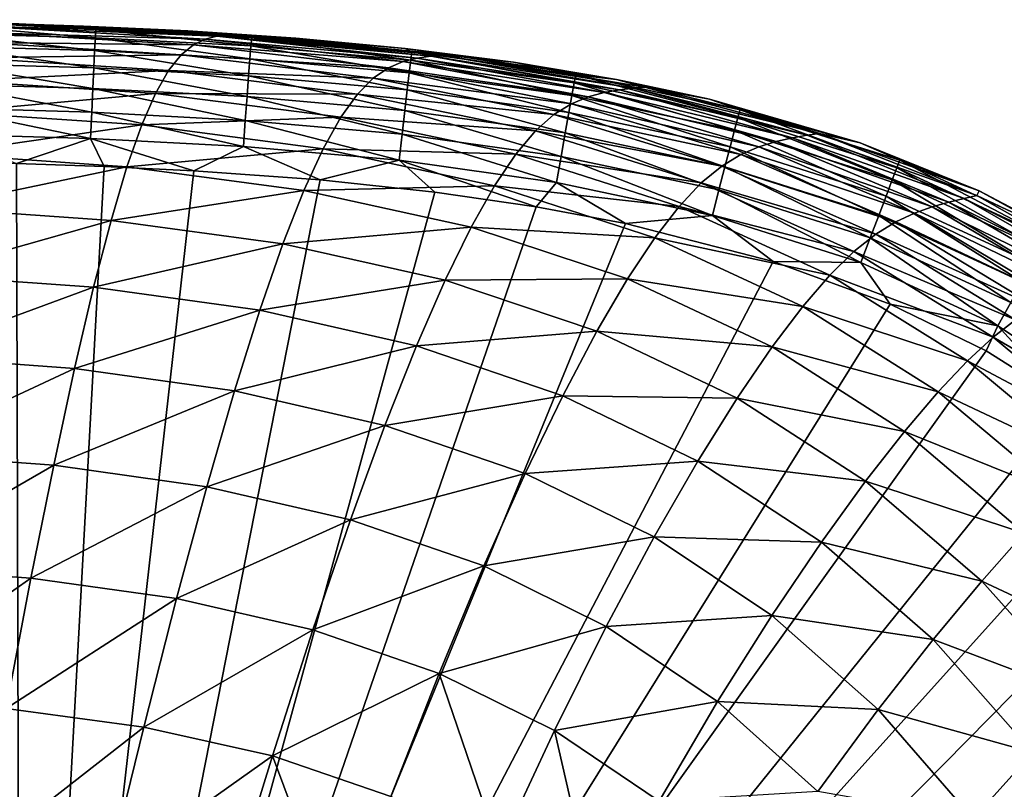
# Model space of a CAD drawing. Header units: metres. Extents: x -59 to 113, y -107 to 107.
# Tile 134 of 192: x -4.69 to 2.48, y 98.83 to 104.44. Entities that reach past the tile are written whole.
import ezdxf

# ---------------------------------------------------------------- set-up
doc = ezdxf.new("R2010")
doc.units = ezdxf.units.M
doc.layers.add('solid_20_382_333_XXX', color=7, linetype='CONTINUOUS')

msp = doc.modelspace()

# ---------------------------------------------------------------- linework, layer by layer
at = {"layer": 'solid_20_382_333_XXX'}
for points in [[(-6.375872, 104.440453, -30.905043), (-6.354123, 104.437332, -27.29248), (-4.660323, 104.407928, -27.292908)], [(-4.701955, 104.41024, -30.905567), (-6.375872, 104.440453, -30.905043), (-4.660323, 104.407928, -27.292908)], [(-4.960327, 104.415245, -23.538401), (-4.660323, 104.407928, -27.292908), (-6.354123, 104.437332, -27.29248)], [(-4.142844, 104.309219, -23.136675), (-5.236753, 104.400444, -23.337273), (-5.239949, 104.340813, -23.147493)], [(-5.236753, 104.400444, -23.337273), (-4.138678, 104.368805, -23.326548), (-4.960327, 104.415245, -23.538401)], [(-4.142844, 104.309219, -23.136675), (-4.138678, 104.368805, -23.326548), (-5.236753, 104.400444, -23.337273)], [(-4.960327, 104.415245, -23.538401), (-4.230706, 104.39328, -23.531416), (-4.660323, 104.407928, -27.292908)], [(-4.138678, 104.368805, -23.326548), (-4.230706, 104.39328, -23.531416), (-4.960327, 104.415245, -23.538401)], [(-4.868614, 104.385902, -40.190487), (-4.809024, 104.404938, -37.352573), (-3.258574, 104.320251, -37.35458)], [(-4.809024, 104.404938, -37.352573), (-4.752654, 104.410889, -34.258492), (-3.179198, 104.328766, -34.259773)], [(-3.258574, 104.320251, -37.35458), (-4.809024, 104.404938, -37.352573), (-3.179198, 104.328766, -34.259773)], [(-4.752654, 104.410889, -34.258492), (-4.701955, 104.41024, -30.905567), (-3.107726, 104.330566, -30.906464)], [(-3.179198, 104.328766, -34.259773), (-4.752654, 104.410889, -34.258492), (-3.107726, 104.330566, -30.906464)], [(-4.701955, 104.41024, -30.905567), (-4.660323, 104.407928, -27.292908), (-3.048918, 104.330261, -27.293634)], [(-3.107726, 104.330566, -30.906464), (-4.701955, 104.41024, -30.905567), (-3.048918, 104.330261, -27.293634)], [(-3.468072, 104.358383, -23.524794), (-3.048918, 104.330261, -27.293634), (-4.660323, 104.407928, -27.292908)], [(-4.230706, 104.39328, -23.531416), (-3.468072, 104.358383, -23.524794), (-4.660323, 104.407928, -27.292908)], [(-5.239949, 104.340813, -23.147493), (-5.243631, 104.246513, -22.976187), (-4.148193, 104.214966, -22.965294)], [(-4.142844, 104.309219, -23.136675), (-5.239949, 104.340813, -23.147493), (-4.148193, 104.214966, -22.965294)], [(-4.992482, 104.274673, -45.118458), (-4.929879, 104.345787, -42.776699), (-3.429006, 104.256546, -42.781223)], [(-4.929879, 104.345787, -42.776699), (-4.868614, 104.385902, -40.190487), (-3.342509, 104.298782, -40.193588)], [(-3.429006, 104.256546, -42.781223), (-4.929879, 104.345787, -42.776699), (-3.342509, 104.298782, -40.193588)], [(-3.342509, 104.298782, -40.193588), (-4.868614, 104.385902, -40.190487), (-3.258574, 104.320251, -37.35458)], [(-4.138678, 104.368805, -23.326548), (-3.468072, 104.358383, -23.524794), (-4.230706, 104.39328, -23.531416)], [(-3.008937, 104.249519, -23.126968), (-4.138678, 104.368805, -23.326548), (-4.142844, 104.309219, -23.136675)], [(-4.138678, 104.368805, -23.326548), (-3.003271, 104.308983, -23.316965), (-3.468072, 104.358383, -23.524794)], [(-3.008937, 104.249519, -23.126968), (-3.003271, 104.308983, -23.316965), (-4.138678, 104.368805, -23.326548)], [(-3.468072, 104.358383, -23.524794), (-2.682366, 104.305946, -23.518784), (-3.048918, 104.330261, -27.293634)], [(-3.003271, 104.308983, -23.316965), (-2.682366, 104.305946, -23.518784), (-3.468072, 104.358383, -23.524794)], [(-3.258574, 104.320251, -37.35458), (-3.179198, 104.328766, -34.259773), (-1.699444, 104.173843, -34.261612)], [(-3.179198, 104.328766, -34.259773), (-3.107726, 104.330566, -30.906464), (-1.611403, 104.17984, -30.907751)], [(-1.699444, 104.173843, -34.261612), (-3.179198, 104.328766, -34.259773), (-1.611403, 104.17984, -30.907751)], [(-3.107726, 104.330566, -30.906464), (-3.048918, 104.330261, -27.293634), (-1.538767, 104.183044, -27.29468)], [(-1.611403, 104.17984, -30.907751), (-3.107726, 104.330566, -30.906464), (-1.538767, 104.183044, -27.29468)], [(-1.884648, 104.231331, -23.513639), (-1.538767, 104.183044, -27.29468), (-3.048918, 104.330261, -27.293634)], [(-2.682366, 104.305946, -23.518784), (-1.884648, 104.231331, -23.513639), (-3.048918, 104.330261, -27.293634)], [(-5.056653, 104.161751, -47.224342), (-4.992482, 104.274673, -45.118458), (-3.517823, 104.183716, -45.124622)], [(-3.517823, 104.183716, -45.124622), (-4.992482, 104.274673, -45.118458), (-3.429006, 104.256546, -42.781223)], [(-4.142844, 104.309219, -23.136675), (-4.148193, 104.214966, -22.965294), (-3.016826, 104.155396, -22.955477)], [(-3.008937, 104.249519, -23.126968), (-4.142844, 104.309219, -23.136675), (-3.016826, 104.155396, -22.955477)], [(-3.517823, 104.183716, -45.124622), (-3.429006, 104.256546, -42.781223), (-2.007159, 104.089561, -42.787754)], [(-3.429006, 104.256546, -42.781223), (-3.342509, 104.298782, -40.193588), (-1.900365, 104.135368, -40.198048)], [(-2.007159, 104.089561, -42.787754), (-3.429006, 104.256546, -42.781223), (-1.900365, 104.135368, -40.198048)], [(-3.342509, 104.298782, -40.193588), (-3.258574, 104.320251, -37.35458), (-1.797077, 104.160965, -37.357456)], [(-1.900365, 104.135368, -40.198048), (-3.342509, 104.298782, -40.193588), (-1.797077, 104.160965, -37.357456)], [(-1.797077, 104.160965, -37.357456), (-3.258574, 104.320251, -37.35458), (-1.699444, 104.173843, -34.261612)], [(-1.844027, 104.146637, -23.118853), (-3.003271, 104.308983, -23.316965), (-3.008937, 104.249519, -23.126968)], [(-3.003271, 104.308983, -23.316965), (-1.836168, 104.205795, -23.309017), (-2.682366, 104.305946, -23.518784)], [(-1.844027, 104.146637, -23.118853), (-1.836168, 104.205795, -23.309017), (-3.003271, 104.308983, -23.316965)], [(-1.836168, 104.205795, -23.309017), (-1.884648, 104.231331, -23.513639), (-2.682366, 104.305946, -23.518784)], [(-5.243631, 104.246513, -22.976187), (-5.247674, 104.121758, -22.827488), (-4.154523, 104.090233, -22.816542)], [(-4.148193, 104.214966, -22.965294), (-5.243631, 104.246513, -22.976187), (-4.154523, 104.090233, -22.816542)], [(-4.148193, 104.214966, -22.965294), (-4.154523, 104.090233, -22.816542), (-3.026617, 104.030807, -22.806644)], [(-3.016826, 104.155396, -22.955477), (-4.148193, 104.214966, -22.965294), (-3.026617, 104.030807, -22.806644)], [(-3.008937, 104.249519, -23.126968), (-3.016826, 104.155396, -22.955477), (-1.855602, 104.052872, -22.947212)], [(-1.844027, 104.146637, -23.118853), (-3.008937, 104.249519, -23.126968), (-1.855602, 104.052872, -22.947212)], [(-1.884648, 104.231331, -23.513639), (-1.094972, 104.131088, -23.509636), (-1.538767, 104.183044, -27.29468)], [(-1.836168, 104.205795, -23.309017), (-1.094972, 104.131088, -23.509636), (-1.884648, 104.231331, -23.513639)], [(-0.653892, 103.980171, -23.112944), (-1.836168, 104.205795, -23.309017), (-1.844027, 104.146637, -23.118853)], [(-1.836168, 104.205795, -23.309017), (-0.642891, 104.038742, -23.303324), (-1.094972, 104.131088, -23.509636)], [(-0.653892, 103.980171, -23.112944), (-0.642891, 104.038742, -23.303324), (-1.836168, 104.205795, -23.309017)], [(-5.247674, 104.121758, -22.827488), (-5.251954, 103.970741, -22.705538), (-4.161629, 103.93924, -22.694565)], [(-4.154523, 104.090233, -22.816542), (-5.247674, 104.121758, -22.827488), (-4.161629, 103.93924, -22.694565)], [(-5.122698, 103.996178, -49.103207), (-5.056653, 104.161751, -47.224342), (-3.609538, 104.069504, -47.232239)], [(-3.609538, 104.069504, -47.232239), (-5.056653, 104.161751, -47.224342), (-3.517823, 104.183716, -45.124622)], [(-3.609538, 104.069504, -47.232239), (-3.517823, 104.183716, -45.124622), (-2.117552, 104.013847, -45.133595)], [(-2.117552, 104.013847, -45.133595), (-3.517823, 104.183716, -45.124622), (-2.007159, 104.089561, -42.787754)], [(-3.016826, 104.155396, -22.955477), (-3.026617, 104.030807, -22.806644), (-1.870399, 103.928703, -22.798256)], [(-1.855602, 104.052872, -22.947212), (-3.016826, 104.155396, -22.955477), (-1.870399, 103.928703, -22.798256)], [(-2.007159, 104.089561, -42.787754), (-1.900365, 104.135368, -40.198048), (-0.552476, 103.879097, -40.203892)], [(-1.900365, 104.135368, -40.198048), (-1.797077, 104.160965, -37.357456), (-0.435067, 103.910362, -37.361267)], [(-0.552476, 103.879097, -40.203892), (-1.900365, 104.135368, -40.198048), (-0.435067, 103.910362, -37.361267)], [(-1.844027, 104.146637, -23.118853), (-1.855602, 104.052872, -22.947212), (-0.670723, 103.887222, -22.941101)], [(-0.653892, 103.980171, -23.112944), (-1.844027, 104.146637, -23.118853), (-0.670723, 103.887222, -22.941101)], [(-1.797077, 104.160965, -37.357456), (-1.699444, 104.173843, -34.261612), (-0.324183, 103.929268, -34.264072)], [(-0.435067, 103.910362, -37.361267), (-1.797077, 104.160965, -37.357456), (-0.324183, 103.929268, -34.264072)], [(-1.699444, 104.173843, -34.261612), (-1.611403, 104.17984, -30.907751), (-0.224035, 103.941086, -30.909485)], [(-0.324183, 103.929268, -34.264072), (-1.699444, 104.173843, -34.261612), (-0.224035, 103.941086, -30.909485)], [(-1.611403, 104.17984, -30.907751), (-1.538767, 104.183044, -27.29468), (-0.141158, 103.949188, -27.296072)], [(-0.224035, 103.941086, -30.909485), (-1.611403, 104.17984, -30.907751), (-0.141158, 103.949188, -27.296072)], [(-0.344882, 104.005547, -23.506948), (-0.141158, 103.949188, -27.296072), (-1.538767, 104.183044, -27.29468)], [(-1.094972, 104.131088, -23.509636), (-0.344882, 104.005547, -23.506948), (-1.538767, 104.183044, -27.29468)], [(-0.642891, 104.038742, -23.303324), (-0.344882, 104.005547, -23.506948), (-1.094972, 104.131088, -23.509636)], [(-3.704829, 103.903084, -49.112785), (-5.122698, 103.996178, -49.103207), (-3.609538, 104.069504, -47.232239)], [(-4.154523, 104.090233, -22.816542), (-4.161629, 103.93924, -22.694565), (-3.037987, 103.879967, -22.684616)], [(-3.026617, 104.030807, -22.806644), (-4.154523, 104.090233, -22.816542), (-3.037987, 103.879967, -22.684616)], [(-3.704829, 103.903084, -49.112785), (-3.609538, 104.069504, -47.232239), (-2.232697, 103.89753, -47.243847)], [(-2.232697, 103.89753, -47.243847), (-3.609538, 104.069504, -47.232239), (-2.117552, 104.013847, -45.133595)], [(-2.117552, 104.013847, -45.133595), (-2.007159, 104.089561, -42.787754), (-0.674394, 103.828384, -42.796265)], [(-0.674394, 103.828384, -42.796265), (-2.007159, 104.089561, -42.787754), (-0.552476, 103.879097, -40.203892)], [(-1.855602, 104.052872, -22.947212), (-1.870399, 103.928703, -22.798256), (-0.692646, 103.764069, -22.791969)], [(-0.670723, 103.887222, -22.941101), (-1.855602, 104.052872, -22.947212), (-0.692646, 103.764069, -22.791969)], [(-5.251954, 103.970741, -22.705538), (-5.256345, 103.797676, -22.61447), (-4.169308, 103.76619, -22.603504)], [(-4.161629, 103.93924, -22.694565), (-5.251954, 103.970741, -22.705538), (-4.169308, 103.76619, -22.603504)], [(-5.191574, 103.766701, -50.766407), (-5.122698, 103.996178, -49.103207), (-3.704829, 103.903084, -49.112785)], [(-3.026617, 104.030807, -22.806644), (-3.037987, 103.879967, -22.684616), (-1.887926, 103.778336, -22.676142)], [(-1.870399, 103.928703, -22.798256), (-3.026617, 104.030807, -22.806644), (-1.887926, 103.778336, -22.676142)], [(-2.232697, 103.89753, -47.243847), (-2.117552, 104.013847, -45.133595), (-0.80149, 103.748764, -45.145264)], [(-0.80149, 103.748764, -45.145264), (-2.117552, 104.013847, -45.133595), (-0.674394, 103.828384, -42.796265)], [(-0.653892, 103.980171, -23.112944), (-0.670723, 103.887222, -22.941101), (0.515228, 103.635452, -22.937822)], [(0.539287, 103.72673, -23.109919), (-0.642891, 104.038742, -23.303324), (-0.653892, 103.980171, -23.112944)], [(0.539287, 103.72673, -23.109919), (-0.653892, 103.980171, -23.112944), (0.515228, 103.635452, -22.937822)], [(-0.642891, 104.038742, -23.303324), (0.554616, 103.784164, -23.300562), (-0.344882, 104.005547, -23.506948)], [(0.539287, 103.72673, -23.109919), (0.554616, 103.784164, -23.300562), (-0.642891, 104.038742, -23.303324)], [(-0.344882, 104.005547, -23.506948), (0.332271, 103.860542, -23.505568), (-0.141158, 103.949188, -27.296072)], [(0.554616, 103.784164, -23.300562), (0.332271, 103.860542, -23.505568), (-0.344882, 104.005547, -23.506948)], [(-3.805196, 103.673256, -50.7775), (-5.191574, 103.766701, -50.766407), (-3.704829, 103.903084, -49.112785)], [(-4.161629, 103.93924, -22.694565), (-4.169308, 103.76619, -22.603504), (-3.050617, 103.707085, -22.593542)], [(-3.037987, 103.879967, -22.684616), (-4.161629, 103.93924, -22.694565), (-3.050617, 103.707085, -22.593542)], [(-3.805196, 103.673256, -50.7775), (-3.704829, 103.903084, -49.112785), (-2.353847, 103.729858, -49.127064)], [(-2.353847, 103.729858, -49.127064), (-3.704829, 103.903084, -49.112785), (-2.232697, 103.89753, -47.243847)], [(-2.353847, 103.729858, -49.127064), (-2.232697, 103.89753, -47.243847), (-0.935695, 103.6297, -47.258987)], [(-0.935695, 103.6297, -47.258987), (-2.232697, 103.89753, -47.243847), (-0.80149, 103.748764, -45.145264)], [(-1.870399, 103.928703, -22.798256), (-1.887926, 103.778336, -22.676142), (-0.718924, 103.614883, -22.66972)], [(-0.692646, 103.764069, -22.791969), (-1.870399, 103.928703, -22.798256), (-0.718924, 103.614883, -22.66972)], [(-0.552476, 103.879097, -40.203892), (-0.435067, 103.910362, -37.361267), (0.817775, 103.552582, -37.36607)], [(-0.435067, 103.910362, -37.361267), (-0.324183, 103.929268, -34.264072), (0.936736, 103.578979, -34.267227)], [(0.817775, 103.552582, -37.36607), (-0.435067, 103.910362, -37.361267), (0.936736, 103.578979, -34.267227)], [(-0.324183, 103.929268, -34.264072), (-0.224035, 103.941086, -30.909485), (1.044343, 103.598053, -30.911716)], [(0.936736, 103.578979, -34.267227), (-0.324183, 103.929268, -34.264072), (1.044343, 103.598053, -30.911716)], [(-0.224035, 103.941086, -30.909485), (-0.141158, 103.949188, -27.296072), (1.133687, 103.612274, -27.297842)], [(1.044343, 103.598053, -30.911716), (-0.224035, 103.941086, -30.909485), (1.133687, 103.612274, -27.297842)], [(0.332271, 103.860542, -23.505568), (1.133687, 103.612274, -27.297842), (-0.141158, 103.949188, -27.296072)], [(-3.037987, 103.879967, -22.684616), (-3.050617, 103.707085, -22.593542), (-1.907689, 103.60598, -22.585028)], [(-1.887926, 103.778336, -22.676142), (-3.037987, 103.879967, -22.684616), (-1.907689, 103.60598, -22.585028)], [(-0.80149, 103.748764, -45.145264), (-0.674394, 103.828384, -42.796265), (0.559897, 103.457527, -42.806698)], [(-0.670723, 103.887222, -22.941101), (-0.692646, 103.764069, -22.791969), (0.483515, 103.514435, -22.788458)], [(-0.674394, 103.828384, -42.796265), (-0.552476, 103.879097, -40.203892), (0.691627, 103.514282, -40.21114)], [(0.559897, 103.457527, -42.806698), (-0.674394, 103.828384, -42.796265), (0.691627, 103.514282, -40.21114)], [(0.515228, 103.635452, -22.937822), (-0.670723, 103.887222, -22.941101), (0.483515, 103.514435, -22.788458)], [(0.691627, 103.514282, -40.21114), (-0.552476, 103.879097, -40.203892), (0.817775, 103.552582, -37.36607)], [(0.332271, 103.860542, -23.505568), (1.429471, 103.542068, -23.505781), (1.133687, 103.612274, -27.297842)], [(0.554616, 103.784164, -23.300562), (1.429471, 103.542068, -23.505781), (0.332271, 103.860542, -23.505568)], [(-5.264589, 103.461884, -52.226635), (-5.191574, 103.766701, -50.766407), (-3.805196, 103.673256, -50.7775)], [(-5.256345, 103.797676, -22.61447), (-5.260722, 103.606766, -22.558422), (-4.177358, 103.575302, -22.547501)], [(-4.169308, 103.76619, -22.603504), (-5.256345, 103.797676, -22.61447), (-4.177358, 103.575302, -22.547501)], [(-4.169308, 103.76619, -22.603504), (-4.177358, 103.575302, -22.547501), (-3.064182, 103.516365, -22.537573)], [(-3.050617, 103.707085, -22.593542), (-4.169308, 103.76619, -22.603504), (-3.064182, 103.516365, -22.537573)], [(-1.887926, 103.778336, -22.676142), (-1.907689, 103.60598, -22.585028), (-0.748819, 103.443848, -22.578522)], [(-0.718924, 103.614883, -22.66972), (-1.887926, 103.778336, -22.676142), (-0.748819, 103.443848, -22.578522)], [(-0.692646, 103.764069, -22.791969), (-0.718924, 103.614883, -22.66972), (0.44522, 103.367798, -22.666016)], [(0.483515, 103.514435, -22.788458), (-0.692646, 103.764069, -22.791969), (0.44522, 103.367798, -22.666016)], [(1.697858, 103.360718, -23.110432), (0.554616, 103.784164, -23.300562), (0.539287, 103.72673, -23.109919)], [(0.554616, 103.784164, -23.300562), (1.718862, 103.416122, -23.301361), (1.429471, 103.542068, -23.505781)], [(1.697858, 103.360718, -23.110432), (1.718862, 103.416122, -23.301361), (0.554616, 103.784164, -23.300562)], [(-2.483117, 103.49971, -50.794296), (-3.805196, 103.673256, -50.7775), (-2.353847, 103.729858, -49.127064)], [(-3.050617, 103.707085, -22.593542), (-3.064182, 103.516365, -22.537573), (-1.929195, 103.415825, -22.529072)], [(-1.907689, 103.60598, -22.585028), (-3.050617, 103.707085, -22.593542), (-1.929195, 103.415825, -22.529072)], [(-2.483117, 103.49971, -50.794296), (-2.353847, 103.729858, -49.127064), (-1.079032, 103.460587, -49.145817)], [(-1.079032, 103.460587, -49.145817), (-2.353847, 103.729858, -49.127064), (-0.935695, 103.6297, -47.258987)], [(-0.935695, 103.6297, -47.258987), (-0.80149, 103.748764, -45.145264), (0.421124, 103.373184, -45.159481)], [(0.421124, 103.373184, -45.159481), (-0.80149, 103.748764, -45.145264), (0.559897, 103.457527, -42.806698)], [(0.539287, 103.72673, -23.109919), (0.515228, 103.635452, -22.937822), (1.66433, 103.27256, -22.938044)], [(1.697858, 103.360718, -23.110432), (0.539287, 103.72673, -23.109919), (1.66433, 103.27256, -22.938044)], [(-3.912588, 103.368599, -52.238964), (-5.264589, 103.461884, -52.226635), (-3.805196, 103.673256, -50.7775)], [(-3.912588, 103.368599, -52.238964), (-3.805196, 103.673256, -50.7775), (-2.483117, 103.49971, -50.794296)], [(-1.079032, 103.460587, -49.145817), (-0.935695, 103.6297, -47.258987), (0.272416, 103.250938, -47.277428)], [(0.272416, 103.250938, -47.277428), (-0.935695, 103.6297, -47.258987), (0.421124, 103.373184, -45.159481)], [(-0.718924, 103.614883, -22.66972), (-0.748819, 103.443848, -22.578522), (0.401419, 103.199654, -22.57468)], [(0.44522, 103.367798, -22.666016), (-0.718924, 103.614883, -22.66972), (0.401419, 103.199654, -22.57468)], [(0.515228, 103.635452, -22.937822), (0.483515, 103.514435, -22.788458), (1.619795, 103.15564, -22.788403)], [(1.66433, 103.27256, -22.938044), (0.515228, 103.635452, -22.937822), (1.619795, 103.15564, -22.788403)], [(1.044343, 103.598053, -30.911716), (1.133687, 103.612274, -27.297842), (2.280148, 103.159904, -27.30002)], [(2.29675, 103.19368, -23.508377), (2.280148, 103.159904, -27.30002), (1.133687, 103.612274, -27.297842)], [(1.429471, 103.542068, -23.505781), (2.29675, 103.19368, -23.508377), (1.133687, 103.612274, -27.297842)], [(-4.177358, 103.575302, -22.547501), (-5.260722, 103.606766, -22.558422), (-4.717104, 103.393478, -22.535812)], [(-4.177358, 103.575302, -22.547501), (-4.717104, 103.393478, -22.535812), (-4.080117, 103.371819, -22.529612)], [(-4.177358, 103.575302, -22.547501), (-4.080117, 103.371819, -22.529612), (-3.425316, 103.339531, -22.523695)], [(-3.064182, 103.516365, -22.537573), (-4.177358, 103.575302, -22.547501), (-3.425316, 103.339531, -22.523695)], [(-1.907689, 103.60598, -22.585028), (-1.929195, 103.415825, -22.529072), (-0.781593, 103.255135, -22.522549)], [(-0.748819, 103.443848, -22.578522), (-1.907689, 103.60598, -22.585028), (-0.781593, 103.255135, -22.522549)], [(0.691627, 103.514282, -40.21114), (0.817775, 103.552582, -37.36607), (1.955529, 103.076324, -37.371918)], [(0.817775, 103.552582, -37.36607), (0.936736, 103.578979, -34.267227), (2.077554, 103.11129, -34.271145)], [(1.955529, 103.076324, -37.371918), (0.817775, 103.552582, -37.36607), (2.077554, 103.11129, -34.271145)], [(0.936736, 103.578979, -34.267227), (1.044343, 103.598053, -30.911716), (2.188069, 103.138664, -30.914503)], [(2.077554, 103.11129, -34.271145), (0.936736, 103.578979, -34.267227), (2.188069, 103.138664, -30.914503)], [(2.188069, 103.138664, -30.914503), (1.044343, 103.598053, -30.911716), (2.280148, 103.159904, -27.30002)], [(1.718862, 103.416122, -23.301361), (2.29675, 103.19368, -23.508377), (1.429471, 103.542068, -23.505781)], [(-2.623091, 103.195755, -52.257938), (-3.912588, 103.368599, -52.238964), (-2.483117, 103.49971, -50.794296)], [(-3.064182, 103.516365, -22.537573), (-3.425316, 103.339531, -22.523695), (-2.504839, 103.272545, -22.516254)], [(-1.929195, 103.415825, -22.529072), (-3.064182, 103.516365, -22.537573), (-2.504839, 103.272545, -22.516254)], [(-2.623091, 103.195755, -52.257938), (-2.483117, 103.49971, -50.794296), (-1.234302, 103.230438, -50.816563)], [(-1.234302, 103.230438, -50.816563), (-2.483117, 103.49971, -50.794296), (-1.079032, 103.460587, -49.145817)], [(0.483515, 103.514435, -22.788458), (0.44522, 103.367798, -22.666016), (1.565769, 103.013931, -22.665709)], [(1.619795, 103.15564, -22.788403), (0.483515, 103.514435, -22.788458), (1.565769, 103.013931, -22.665709)], [(0.559897, 103.457527, -42.806698), (0.691627, 103.514282, -40.21114), (1.82583, 103.030029, -40.219788)], [(1.82583, 103.030029, -40.219788), (0.691627, 103.514282, -40.21114), (1.955529, 103.076324, -37.371918)], [(-5.343048, 103.070404, -53.496719), (-5.264589, 103.461884, -52.226635), (-3.912588, 103.368599, -52.238964)], [(-1.929195, 103.415825, -22.529072), (-2.504839, 103.272545, -22.516254), (-1.670267, 103.183601, -22.51054)], [(-1.929195, 103.415825, -22.529072), (-1.670267, 103.183601, -22.51054), (-0.931621, 103.076797, -22.506441)], [(-0.781593, 103.255135, -22.522549), (-1.929195, 103.415825, -22.529072), (-0.931621, 103.076797, -22.506441)], [(-1.234302, 103.230438, -50.816563), (-1.079032, 103.460587, -49.145817), (0.110805, 103.080421, -49.168739)], [(0.110805, 103.080421, -49.168739), (-1.079032, 103.460587, -49.145817), (0.272416, 103.250938, -47.277428)], [(-0.748819, 103.443848, -22.578522), (-0.781593, 103.255135, -22.522549), (0.353187, 103.014114, -22.518639)], [(0.401419, 103.199654, -22.57468), (-0.748819, 103.443848, -22.578522), (0.353187, 103.014114, -22.518639)], [(0.421124, 103.373184, -45.159481), (0.559897, 103.457527, -42.806698), (1.689406, 102.966446, -42.818935)], [(1.689406, 102.966446, -42.818935), (0.559897, 103.457527, -42.806698), (1.82583, 103.030029, -40.219788)], [(2.789294, 102.856209, -23.114727), (1.718862, 103.416122, -23.301361), (1.697858, 103.360718, -23.110432)], [(1.718862, 103.416122, -23.301361), (2.817187, 102.90815, -23.305901), (2.29675, 103.19368, -23.508377)], [(2.789294, 102.856209, -23.114727), (2.817187, 102.90815, -23.305901), (1.718862, 103.416122, -23.301361)], [(-4.687139, 92.191849, -22.700602), (-4.717104, 103.393478, -22.535812), (-13.591281, 103.288071, -22.652533)], [(-4.028927, 102.977829, -53.509888), (-5.343048, 103.070404, -53.496719), (-3.912588, 103.368599, -52.238964)], [(-4.080117, 103.371819, -22.529612), (-4.717104, 103.393478, -22.535812), (-4.687139, 92.191849, -22.700602)], [(-3.425316, 103.339531, -22.523695), (-4.080117, 103.371819, -22.529612), (-4.687139, 92.191849, -22.700602)], [(-2.504839, 103.272545, -22.516254), (-3.425316, 103.339531, -22.523695), (-4.687139, 92.191849, -22.700602)], [(-4.028927, 102.977829, -53.509888), (-3.912588, 103.368599, -52.238964), (-2.623091, 103.195755, -52.257938)], [(0.272416, 103.250938, -47.277428), (0.421124, 103.373184, -45.159481), (1.543831, 102.876877, -45.17598)], [(0.44522, 103.367798, -22.666016), (0.401419, 103.199654, -22.57468), (1.503768, 102.851418, -22.574169)], [(1.543831, 102.876877, -45.17598), (0.421124, 103.373184, -45.159481), (1.689406, 102.966446, -42.818935)], [(1.565769, 103.013931, -22.665709), (0.44522, 103.367798, -22.666016), (1.503768, 102.851418, -22.574169)], [(1.697858, 103.360718, -23.110432), (1.66433, 103.27256, -22.938044), (2.744291, 102.773575, -22.942068)], [(2.789294, 102.856209, -23.114727), (1.697858, 103.360718, -23.110432), (2.744291, 102.773575, -22.942068)], [(-4.687139, 92.191849, -22.700602), (-13.591281, 103.288071, -22.652533), (-13.589949, 91.607239, -22.789684)], [(-1.670267, 103.183601, -22.51054), (-2.504839, 103.272545, -22.516254), (-4.687139, 92.191849, -22.700602)], [(-0.781593, 103.255135, -22.522549), (-0.931621, 103.076797, -22.506441), (-0.280924, 102.955467, -22.503681)], [(0.353187, 103.014114, -22.518639), (-0.781593, 103.255135, -22.522549), (-0.280924, 102.955467, -22.503681)], [(1.66433, 103.27256, -22.938044), (1.619795, 103.15564, -22.788403), (2.684231, 102.663994, -22.792143)], [(2.744291, 102.773575, -22.942068), (1.66433, 103.27256, -22.938044), (2.684231, 102.663994, -22.792143)], [(-0.931621, 103.076797, -22.506441), (-1.670267, 103.183601, -22.51054), (-4.687139, 92.191849, -22.700602)], [(-2.776288, 102.806793, -53.530514), (-4.028927, 102.977829, -53.509888), (-2.623091, 103.195755, -52.257938)], [(-2.776288, 102.806793, -53.530514), (-2.623091, 103.195755, -52.257938), (-1.404724, 102.92807, -52.283352)], [(-1.404724, 102.92807, -52.283352), (-2.623091, 103.195755, -52.257938), (-1.234302, 103.230438, -50.816563)], [(-1.404724, 102.92807, -52.283352), (-1.234302, 103.230438, -50.816563), (-0.067264, 102.850883, -50.843952)], [(-0.067264, 102.850883, -50.843952), (-1.234302, 103.230438, -50.816563), (0.110805, 103.080421, -49.168739)], [(0.110805, 103.080421, -49.168739), (0.272416, 103.250938, -47.277428), (1.385107, 102.751343, -47.298733)], [(1.385107, 102.751343, -47.298733), (0.272416, 103.250938, -47.277428), (1.543831, 102.876877, -45.17598)], [(0.401419, 103.199654, -22.57468), (0.353187, 103.014114, -22.518639), (1.435309, 102.672089, -22.517988)], [(1.503768, 102.851418, -22.574169), (0.401419, 103.199654, -22.57468), (1.435309, 102.672089, -22.517988)], [(2.29675, 103.19368, -23.508377), (3.048411, 102.797379, -23.512627), (2.280148, 103.159904, -27.30002)], [(2.817187, 102.90815, -23.305901), (3.048411, 102.797379, -23.512627), (2.29675, 103.19368, -23.508377)], [(1.619795, 103.15564, -22.788403), (1.565769, 103.013931, -22.665709), (2.611166, 102.531204, -22.66917)], [(2.684231, 102.663994, -22.792143), (1.619795, 103.15564, -22.788403), (2.611166, 102.531204, -22.66917)], [(1.955529, 103.076324, -37.371918), (2.077554, 103.11129, -34.271145), (3.096597, 102.51889, -34.275902)], [(2.077554, 103.11129, -34.271145), (2.188069, 103.138664, -30.914503), (3.205858, 102.555046, -30.91791)], [(3.096597, 102.51889, -34.275902), (2.077554, 103.11129, -34.271145), (3.205858, 102.555046, -30.91791)], [(2.188069, 103.138664, -30.914503), (2.280148, 103.159904, -27.30002), (3.297205, 102.583717, -27.302631)], [(3.205858, 102.555046, -30.91791), (2.188069, 103.138664, -30.914503), (3.297205, 102.583717, -27.302631)], [(3.048411, 102.797379, -23.512627), (3.297205, 102.583717, -27.302631), (2.280148, 103.159904, -27.30002)], [(-5.428161, 102.582054, -54.590652), (-5.343048, 103.070404, -53.496719), (-4.028927, 102.977829, -53.509888)], [(-0.280924, 102.955467, -22.503681), (-0.931621, 103.076797, -22.506441), (-4.687139, 92.191849, -22.700602)], [(-0.067264, 102.850883, -50.843952), (0.110805, 103.080421, -49.168739), (1.209189, 102.579796, -49.195244)], [(1.209189, 102.579796, -49.195244), (0.110805, 103.080421, -49.168739), (1.385107, 102.751343, -47.298733)], [(1.82583, 103.030029, -40.219788), (1.955529, 103.076324, -37.371918), (2.976043, 102.474899, -37.378849)], [(2.976043, 102.474899, -37.378849), (1.955529, 103.076324, -37.371918), (3.096597, 102.51889, -34.275902)], [(-4.155835, 102.490898, -54.604233), (-5.428161, 102.582054, -54.590652), (-4.028927, 102.977829, -53.509888)], [(-4.155835, 102.490898, -54.604233), (-4.028927, 102.977829, -53.509888), (-2.776288, 102.806793, -53.530514)], [(0.353187, 103.014114, -22.518639), (-0.280924, 102.955467, -22.503681), (0.795385, 102.679604, -22.501249)], [(1.435309, 102.672089, -22.517988), (0.353187, 103.014114, -22.518639), (0.795385, 102.679604, -22.501249)], [(1.565769, 103.013931, -22.665709), (1.503768, 102.851418, -22.574169), (2.527146, 102.378937, -22.577368)], [(1.543831, 102.876877, -45.17598), (1.689406, 102.966446, -42.818935), (2.710915, 102.349548, -42.832775)], [(2.611166, 102.531204, -22.66917), (1.565769, 103.013931, -22.665709), (2.527146, 102.378937, -22.577368)], [(1.689406, 102.966446, -42.818935), (1.82583, 103.030029, -40.219788), (2.847445, 102.420212, -40.229782)], [(2.710915, 102.349548, -42.832775), (1.689406, 102.966446, -42.818935), (2.847445, 102.420212, -40.229782)], [(2.847445, 102.420212, -40.229782), (1.82583, 103.030029, -40.219788), (2.976043, 102.474899, -37.378849)], [(0.795385, 102.679604, -22.501249), (-0.280924, 102.955467, -22.503681), (-4.687139, 92.191849, -22.700602)], [(-1.593409, 102.54245, -53.558456), (-2.776288, 102.806793, -53.530514), (-1.404724, 102.92807, -52.283352)], [(-1.593409, 102.54245, -53.558456), (-1.404724, 102.92807, -52.283352), (-0.265662, 102.551353, -52.314869)], [(-0.265662, 102.551353, -52.314869), (-1.404724, 102.92807, -52.283352), (-0.067264, 102.850883, -50.843952)], [(-0.265662, 102.551353, -52.314869), (-0.067264, 102.850883, -50.843952), (1.011708, 102.351799, -50.875748)], [(1.011708, 102.351799, -50.875748), (-0.067264, 102.850883, -50.843952), (1.209189, 102.579796, -49.195244)], [(1.385107, 102.751343, -47.298733), (1.543831, 102.876877, -45.17598), (2.562952, 102.254738, -45.194363)], [(1.503768, 102.851418, -22.574169), (1.435309, 102.672089, -22.517988), (2.434226, 102.210938, -22.52096)], [(2.527146, 102.378937, -22.577368), (1.503768, 102.851418, -22.574169), (2.434226, 102.210938, -22.52096)], [(2.562952, 102.254738, -45.194363), (1.543831, 102.876877, -45.17598), (2.710915, 102.349548, -42.832775)], [(-2.944565, 102.323013, -54.625839), (-4.155835, 102.490898, -54.604233), (-2.776288, 102.806793, -53.530514)], [(-2.944565, 102.323013, -54.625839), (-2.776288, 102.806793, -53.530514), (-1.593409, 102.54245, -53.558456)], [(1.209189, 102.579796, -49.195244), (1.385107, 102.751343, -47.298733), (2.398376, 102.126221, -47.322277)], [(2.398376, 102.126221, -47.322277), (1.385107, 102.751343, -47.298733), (2.562952, 102.254738, -45.194363)], [(1.648131, 102.368736, -22.501719), (0.795385, 102.679604, -22.501249), (-4.687139, 92.191849, -22.700602)], [(1.435309, 102.672089, -22.517988), (0.795385, 102.679604, -22.501249), (1.648131, 102.368736, -22.501719)], [(2.434226, 102.210938, -22.52096), (1.435309, 102.672089, -22.517988), (1.648131, 102.368736, -22.501719)], [(-5.521042, 101.987755, -55.52322), (-5.428161, 102.582054, -54.590652), (-4.155835, 102.490898, -54.604233)], [(-1.802309, 102.064049, -54.655415), (-2.944565, 102.323013, -54.625839), (-1.593409, 102.54245, -53.558456)], [(-1.802309, 102.064049, -54.655415), (-1.593409, 102.54245, -53.558456), (-0.488091, 102.171021, -53.593418)], [(-0.488091, 102.171021, -53.593418), (-1.593409, 102.54245, -53.558456), (-0.265662, 102.551353, -52.314869)], [(-0.488091, 102.171021, -53.593418), (-0.265662, 102.551353, -52.314869), (0.788121, 102.056679, -52.351669)], [(0.788121, 102.056679, -52.351669), (-0.265662, 102.551353, -52.314869), (1.011708, 102.351799, -50.875748)], [(1.011708, 102.351799, -50.875748), (1.209189, 102.579796, -49.195244), (2.211987, 101.954407, -49.224464)], [(2.211987, 101.954407, -49.224464), (1.209189, 102.579796, -49.195244), (2.398376, 102.126221, -47.322277)], [(-4.294672, 101.898911, -55.536755), (-5.521042, 101.987755, -55.52322), (-4.155835, 102.490898, -54.604233)], [(-4.294672, 101.898911, -55.536755), (-4.155835, 102.490898, -54.604233), (-2.944565, 102.323013, -54.625839)], [(2.348261, 102.027222, -22.504156), (1.648131, 102.368736, -22.501719), (-4.687139, 92.191849, -22.700602)], [(-3.129247, 101.735794, -55.558567), (-4.294672, 101.898911, -55.536755), (-2.944565, 102.323013, -54.625839)], [(-3.129247, 101.735794, -55.558567), (-2.944565, 102.323013, -54.625839), (-1.802309, 102.064049, -54.655415)], [(0.788121, 102.056679, -52.351669), (1.011708, 102.351799, -50.875748), (1.998559, 101.72924, -50.910858)], [(1.998559, 101.72924, -50.910858), (1.011708, 102.351799, -50.875748), (2.211987, 101.954407, -49.224464)], [(2.434226, 102.210938, -22.52096), (1.648131, 102.368736, -22.501719), (2.348261, 102.027222, -22.504156)], [(2.527146, 102.378937, -22.577368), (2.434226, 102.210938, -22.52096), (3.325527, 101.61805, -22.527658)], [(2.398376, 102.126221, -47.322277), (2.562952, 102.254738, -45.194363), (3.47529, 101.502563, -45.214218)], [(2.434226, 102.210938, -22.52096), (2.348261, 102.027222, -22.504156), (2.940212, 101.653877, -22.508101)], [(3.325527, 101.61805, -22.527658), (2.434226, 102.210938, -22.52096), (2.940212, 101.653877, -22.508101)], [(-0.736498, 101.700729, -54.692711), (-1.802309, 102.064049, -54.655415), (-0.488091, 102.171021, -53.593418)], [(-0.736498, 101.700729, -54.692711), (-0.488091, 102.171021, -53.593418), (0.53412, 101.683937, -53.634525)], [(0.53412, 101.683937, -53.634525), (-0.488091, 102.171021, -53.593418), (0.788121, 102.056679, -52.351669)], [(2.211987, 101.954407, -49.224464), (2.398376, 102.126221, -47.322277), (3.308667, 101.371834, -47.347412)], [(3.308667, 101.371834, -47.347412), (2.398376, 102.126221, -47.322277), (3.47529, 101.502563, -45.214218)], [(-2.032461, 101.484634, -55.588631), (-3.129247, 101.735794, -55.558567), (-1.802309, 102.064049, -54.655415)], [(-2.032461, 101.484634, -55.588631), (-1.802309, 102.064049, -54.655415), (-0.736498, 101.700729, -54.692711)], [(0.53412, 101.683937, -53.634525), (0.788121, 102.056679, -52.351669), (1.752854, 101.44043, -52.392456)], [(1.752854, 101.44043, -52.392456), (0.788121, 102.056679, -52.351669), (1.998559, 101.72924, -50.910858)], [(-5.622686, 101.279549, -56.30941), (-5.521042, 101.987755, -55.52322), (-4.294672, 101.898911, -55.536755)], [(2.940212, 101.653877, -22.508101), (2.348261, 102.027222, -22.504156), (-4.687139, 92.191849, -22.700602)], [(-4.446587, 101.194077, -56.322441), (-5.622686, 101.279549, -56.30941), (-4.294672, 101.898911, -55.536755)], [(-4.446587, 101.194077, -56.322441), (-4.294672, 101.898911, -55.536755), (-3.129247, 101.735794, -55.558567)], [(1.998559, 101.72924, -50.910858), (2.211987, 101.954407, -49.224464), (3.115484, 101.20089, -49.255505)], [(3.115484, 101.20089, -49.255505), (2.211987, 101.954407, -49.224464), (3.308667, 101.371834, -47.347412)], [(-3.331298, 101.037605, -56.343586), (-4.446587, 101.194077, -56.322441), (-3.129247, 101.735794, -55.558567)], [(-3.331298, 101.037605, -56.343586), (-3.129247, 101.735794, -55.558567), (-2.032461, 101.484634, -55.588631)], [(-1.011433, 101.132683, -55.626728), (-2.032461, 101.484634, -55.588631), (-0.736498, 101.700729, -54.692711)], [(-1.011433, 101.132683, -55.626728), (-0.736498, 101.700729, -54.692711), (0.247807, 101.224854, -54.736839)], [(0.247807, 101.224854, -54.736839), (-0.736498, 101.700729, -54.692711), (0.53412, 101.683937, -53.634525)], [(0.247807, 101.224854, -54.736839), (0.53412, 101.683937, -53.634525), (1.469932, 101.077873, -53.680336)], [(1.469932, 101.077873, -53.680336), (0.53412, 101.683937, -53.634525), (1.752854, 101.44043, -52.392456)], [(1.752854, 101.44043, -52.392456), (1.998559, 101.72924, -50.910858), (2.889633, 100.980186, -50.948139)], [(2.889633, 100.980186, -50.948139), (1.998559, 101.72924, -50.910858), (3.115484, 101.20089, -49.255505)], [(2.940212, 101.653877, -22.508101), (-4.687139, 92.191849, -22.700602), (3.458387, 101.239014, -22.513395)], [(-2.284313, 100.797012, -56.372814), (-3.331298, 101.037605, -56.343586), (-2.032461, 101.484634, -55.588631)], [(-2.284313, 100.797012, -56.372814), (-2.032461, 101.484634, -55.588631), (-1.011433, 101.132683, -55.626728)], [(1.469932, 101.077873, -53.680336), (1.752854, 101.44043, -52.392456), (2.625151, 100.699898, -52.435886)], [(2.625151, 100.699898, -52.435886), (1.752854, 101.44043, -52.392456), (2.889633, 100.980186, -50.948139)], [(-5.733974, 100.450996, -56.964401), (-5.622686, 101.279549, -56.30941), (-4.446587, 101.194077, -56.322441)], [(-4.61255, 100.370087, -56.97641), (-5.733974, 100.450996, -56.964401), (-4.446587, 101.194077, -56.322441)], [(3.458387, 101.239014, -22.513395), (-4.687139, 92.191849, -22.700602), (3.849913, 100.853073, -22.518848)], [(-4.61255, 100.370087, -56.97641), (-4.446587, 101.194077, -56.322441), (-3.331298, 101.037605, -56.343586)], [(-0.070746, 100.672127, -55.67197), (-1.011433, 101.132683, -55.626728), (0.247807, 101.224854, -54.736839)], [(-0.070746, 100.672127, -55.67197), (0.247807, 101.224854, -54.736839), (1.147921, 100.633339, -54.786266)], [(1.147921, 100.633339, -54.786266), (0.247807, 101.224854, -54.736839), (1.469932, 101.077873, -53.680336)], [(-1.312504, 100.460136, -56.409901), (-2.284313, 100.797012, -56.372814), (-1.011433, 101.132683, -55.626728)], [(-1.312504, 100.460136, -56.409901), (-1.011433, 101.132683, -55.626728), (-0.070746, 100.672127, -55.67197)], [(-3.551404, 100.222343, -56.995964), (-4.61255, 100.370087, -56.97641), (-3.331298, 101.037605, -56.343586)], [(-3.551404, 100.222343, -56.995964), (-3.331298, 101.037605, -56.343586), (-2.284313, 100.797012, -56.372814)], [(1.147921, 100.633339, -54.786266), (1.469932, 101.077873, -53.680336), (2.316434, 100.350403, -53.729347)], [(2.316434, 100.350403, -53.729347), (1.469932, 101.077873, -53.680336), (2.625151, 100.699898, -52.435886)], [(3.849913, 100.853073, -22.518848), (-4.687139, 92.191849, -22.700602), (3.8606, 88.235008, -22.715561)], [(-2.557849, 99.995361, -57.022984), (-3.551404, 100.222343, -56.995964), (-2.284313, 100.797012, -56.372814)], [(-2.557849, 99.995361, -57.022984), (-2.284313, 100.797012, -56.372814), (-1.312504, 100.460136, -56.409901)], [(-0.420049, 100.019493, -56.453949), (-1.312504, 100.460136, -56.409901), (-0.070746, 100.672127, -55.67197)], [(-0.420049, 100.019493, -56.453949), (-0.070746, 100.672127, -55.67197), (0.787545, 100.100052, -55.722782)], [(0.787545, 100.100052, -55.722782), (-0.070746, 100.672127, -55.67197), (1.147921, 100.633339, -54.786266)], [(2.316434, 100.350403, -53.729347), (2.625151, 100.699898, -52.435886), (3.404158, 99.838486, -52.480358)], [(0.787545, 100.100052, -55.722782), (1.147921, 100.633339, -54.786266), (1.96154, 99.923981, -54.839378)], [(1.96154, 99.923981, -54.839378), (1.147921, 100.633339, -54.786266), (2.316434, 100.350403, -53.729347)], [(-1.638552, 99.677597, -57.057194), (-2.557849, 99.995361, -57.022984), (-1.312504, 100.460136, -56.409901)], [(-1.638552, 99.677597, -57.057194), (-1.312504, 100.460136, -56.409901), (-0.420049, 100.019493, -56.453949)], [(-5.855689, 99.497528, -57.50338), (-5.733974, 100.450996, -56.964401), (-4.61255, 100.370087, -56.97641)], [(-4.793467, 99.42247, -57.513805), (-5.855689, 99.497528, -57.50338), (-4.61255, 100.370087, -56.97641)], [(-4.793467, 99.42247, -57.513805), (-4.61255, 100.370087, -56.97641), (-3.551404, 100.222343, -56.995964)], [(1.96154, 99.923981, -54.839378), (2.316434, 100.350403, -53.729347), (3.073157, 99.505058, -53.779716)], [(3.073157, 99.505058, -53.779716), (2.316434, 100.350403, -53.729347), (3.404158, 99.838486, -52.480358)], [(-3.790282, 99.285706, -57.530823), (-4.793467, 99.42247, -57.513805), (-3.551404, 100.222343, -56.995964)], [(-3.790282, 99.285706, -57.530823), (-3.551404, 100.222343, -56.995964), (-2.557849, 99.995361, -57.022984)], [(0.391573, 99.472267, -56.503399), (-0.420049, 100.019493, -56.453949), (0.787545, 100.100052, -55.722782)], [(0.391573, 99.472267, -56.503399), (0.787545, 100.100052, -55.722782), (1.561782, 99.414406, -55.777508)], [(1.561782, 99.414406, -55.777508), (0.787545, 100.100052, -55.722782), (1.96154, 99.923981, -54.839378)], [(-2.85324, 99.075562, -57.554302), (-3.790282, 99.285706, -57.530823), (-2.557849, 99.995361, -57.022984)], [(-2.85324, 99.075562, -57.554302), (-2.557849, 99.995361, -57.022984), (-1.638552, 99.677597, -57.057194)], [(-0.797357, 99.261871, -57.097725), (-1.638552, 99.677597, -57.057194), (-0.420049, 100.019493, -56.453949)], [(-0.797357, 99.261871, -57.097725), (-0.420049, 100.019493, -56.453949), (0.391573, 99.472267, -56.503399)], [(1.561782, 99.414406, -55.777508), (1.96154, 99.923981, -54.839378), (2.688774, 99.100357, -54.894184)], [(2.688774, 99.100357, -54.894184), (1.96154, 99.923981, -54.839378), (3.073157, 99.505058, -53.779716)], [(-1.988782, 98.781174, -57.583942), (-2.85324, 99.075562, -57.554302), (-1.638552, 99.677597, -57.057194)], [(-1.200493, 98.395622, -57.618942), (-1.988782, 98.781174, -57.583942), (-1.638552, 99.677597, -57.057194)], [(-1.200493, 98.395622, -57.618942), (-1.638552, 99.677597, -57.057194), (-0.797357, 99.261871, -57.097725)], [(-0.035295, 98.745346, -57.143093), (-0.797357, 99.261871, -57.097725), (0.391573, 99.472267, -56.503399)], [(-0.035295, 98.745346, -57.143093), (0.391573, 99.472267, -56.503399), (1.121288, 98.816437, -56.556622)], [(1.121288, 98.816437, -56.556622), (0.391573, 99.472267, -56.503399), (1.561782, 99.414406, -55.777508)], [(-4.990292, 98.349442, -57.949612), (-4.793467, 99.42247, -57.513805), (-3.790282, 99.285706, -57.530823)], [(1.121288, 98.816437, -56.556622), (1.561782, 99.414406, -55.777508), (2.252756, 98.618675, -55.83411)], [(2.252756, 98.618675, -55.83411), (1.561782, 99.414406, -55.777508), (2.688774, 99.100357, -54.894184)], [(-4.049106, 98.226021, -57.963184), (-4.990292, 98.349442, -57.949612), (-3.790282, 99.285706, -57.530823)], [(-4.049106, 98.226021, -57.963184), (-3.790282, 99.285706, -57.530823), (-2.85324, 99.075562, -57.554302)], [(-0.489092, 97.915916, -57.657982), (-1.200493, 98.395622, -57.618942), (-0.797357, 99.261871, -57.097725)], [(-0.489092, 97.915916, -57.657982), (-0.797357, 99.261871, -57.097725), (-0.035295, 98.745346, -57.143093)], [(2.862523, 97.719215, -55.890354), (2.252756, 98.618675, -55.83411), (2.688774, 99.100357, -54.894184)], [(-3.171782, 98.036034, -57.981956), (-4.049106, 98.226021, -57.963184), (-2.85324, 99.075562, -57.554302)], [(-2.364503, 97.769295, -58.005669), (-3.171782, 98.036034, -57.981956), (-2.85324, 99.075562, -57.554302)], [(-2.364503, 97.769295, -58.005669), (-2.85324, 99.075562, -57.554302), (-1.988782, 98.781174, -57.583942)]]:
    msp.add_3dface(points, dxfattribs=at)

doc.saveas('drawing.dxf')
